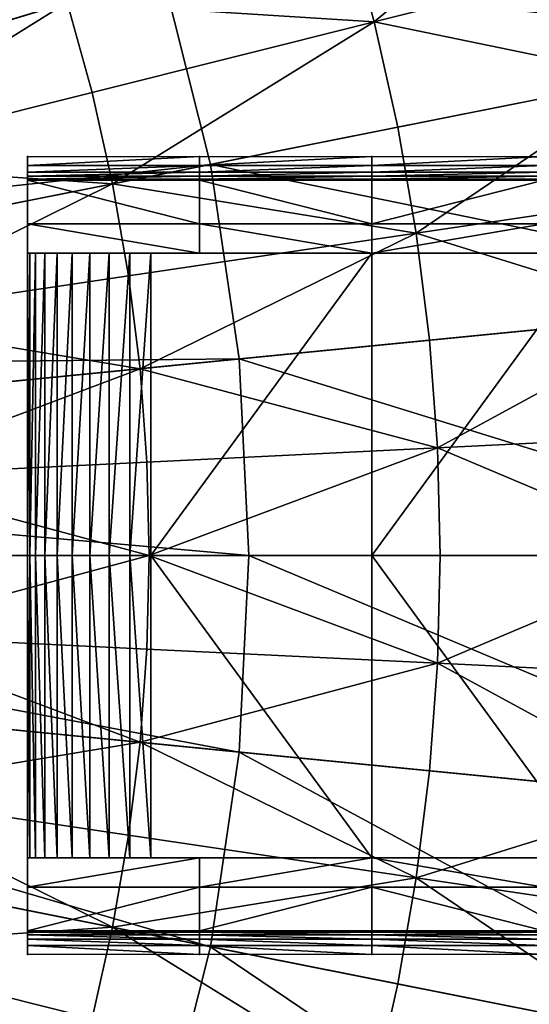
# Model space of a CAD drawing. Extents: x -3.87 to 3.87, y -3.87 to 3.87.
# Tile 103 of 115: x 2.13 to 2.74, y -0.54 to 0.64. Entities that reach past the tile are written whole.
import ezdxf

# ---------------------------------------------------------------- set-up
doc = ezdxf.new("R2010")
doc.units = 0
doc.layers.get('0').update_dxf_attribs({"linetype": 'CONTINUOUS'})

msp = doc.modelspace()

# ---------------------------------------------------------------- linework, layer by layer
for p in [(2.551331, 0.63931, 9.255472), (2.213698, 0.554737, 9.162994), (2.579635, 0.513309, 9.255472), (2.136389, 0.477955, 4.59662), (2.136389, 0.477955, 4.59662), (2.342392, 0.477955, 4.59662), (2.548396, 0.477955, 4.59662), (2.136389, 0.467094, 4.598952), (2.136389, 0.467094, 4.598952), (2.342392, 0.467094, 4.598952), (2.355208, 0.468667, 8.374943), (2.355208, 0.468667, 7.281732), (2.35521, 0.468667, 8.374943), (2.35521, 0.468667, 7.281732), (2.548396, 0.467094, 4.598952), (2.136389, 0.459472, 4.601286), (2.136389, 0.459472, 4.601286), (2.136389, 0.454336, 4.603425), (2.136389, 0.454336, 4.603425), (2.136389, 0.451065, 4.605174), (2.136389, 0.451065, 4.605174), (2.136389, 0.449757, 4.606925), (2.136389, 0.449756, 4.606925), (2.136389, 0.449756, 4.606925), (2.136389, 0.449756, 4.606925), (2.342392, 0.459472, 4.601286), (2.342392, 0.454336, 4.603425), (2.342392, 0.451065, 4.605174), (2.342392, 0.449756, 4.606925), (2.342392, 0.449756, 4.606925), (2.548396, 0.459472, 4.601286), (2.548396, 0.454336, 4.603425), (2.548396, 0.451065, 4.605174), (2.548396, 0.449756, 4.606925), (2.548396, 0.449756, 4.606925), (2.238258, 0.445404, 9.162994), (2.136389, 0.397194, 4.996704), (2.136389, 0.397194, 4.996704), (2.342392, 0.397194, 4.996704), (2.548396, 0.397194, 4.996704), (2.601704, 0.386068, 9.255472), (2.136389, 0.362046, 5.56318), (2.136389, 0.362046, 5.56318), (2.136389, 0.362046, 5.56318), (2.136389, 0.362046, 5.56318), (2.138953, 0.362046, 5.588441), (2.138953, 0.362046, 5.588441), (2.145866, 0.362046, 5.612874), (2.145866, 0.362046, 5.612874), (2.156915, 0.362046, 5.635734), (2.156915, 0.362046, 5.635734), (2.171767, 0.362046, 5.656329), (2.171767, 0.362046, 5.656329), (2.189969, 0.362046, 5.674032), (2.189969, 0.362046, 5.674032), (2.210969, 0.362046, 5.688304), (2.210969, 0.362046, 5.688304), (2.234128, 0.362046, 5.698714), (2.234128, 0.362046, 5.698714), (2.258743, 0.362046, 5.704944), (2.258743, 0.362046, 5.704944), (2.284066, 0.362046, 5.706805), (2.284066, 0.362046, 5.706805), (2.342392, 0.362046, 5.56318), (2.342392, 0.362046, 5.56318), (2.548394, 0.362046, 5.706805), (2.548394, 0.362046, 5.706805), (2.548396, 0.362046, 5.56318), (2.548396, 0.362046, 5.56318), (2.257408, 0.334996, 9.162994), (2.617507, 0.257896, 9.255472), (2.389772, 0.235466, 8.374943), (2.389772, 0.235466, 7.281732), (2.389774, 0.235466, 8.374943), (2.389774, 0.235466, 7.281732), (2.27112, 0.22378, 9.162994), (2.627013, 0.129105, 9.255472), (2.279368, 0.112026, 9.162994), (2.282127, 0.000003, 9.162994), (2.401368, 0.000003, 8.374943), (2.401368, 0.000003, 7.281732), (2.40137, 0.000003, 8.374943), (2.40137, 0.000003, 7.281732), (2.630192, 0.000003, 9.255472), (2.136389, -0.000009, 4.606925), (2.136389, -0.000009, 5.56318), (2.136389, -0.000009, 5.56318), (2.136389, -0.000009, 4.603425), (2.136389, -0.000009, 4.605174), (2.136389, -0.000009, 4.606925), (2.136389, -0.000009, 4.601286), (2.136389, -0.000009, 4.598952), (2.136389, -0.000009, 4.996704), (2.136389, -0.000024, 4.59662), (2.138953, -0.000009, 5.588441), (2.145866, -0.000009, 5.612874), (2.156915, -0.000009, 5.635734), (2.171767, -0.000009, 5.656329), (2.189969, -0.000009, 5.674032), (2.210969, -0.000009, 5.688304), (2.234128, -0.000009, 5.698714), (2.258743, -0.000009, 5.704944), (2.284066, -0.000009, 5.706805), (2.342392, -0.000009, 4.601286), (2.342392, -0.000009, 4.603425), (2.342392, -0.000009, 4.605174), (2.342392, -0.000009, 4.606925), (2.342392, -0.000009, 4.598952), (2.342392, -0.000024, 4.59662), (2.548394, -0.000009, 5.706805), (2.548396, -0.000009, 4.601286), (2.548396, -0.000009, 4.603425), (2.548396, -0.000009, 4.605174), (2.548396, -0.000009, 4.606925), (2.548396, -0.000009, 4.598952), (2.548396, -0.000024, 4.59662), (2.279368, -0.11202, 9.162994), (2.627013, -0.129099, 9.255472), (2.27112, -0.223775, 9.162994), (2.389772, -0.235461, 8.374943), (2.389772, -0.235461, 7.281732), (2.389774, -0.235461, 8.374943), (2.389774, -0.235461, 7.281732), (2.617507, -0.25789, 9.255472), (2.257408, -0.33499, 9.162994), (2.136389, -0.362065, 5.56318), (2.136389, -0.362065, 5.56318), (2.136389, -0.362065, 5.56318), (2.136389, -0.362065, 5.56318), (2.138953, -0.362065, 5.588441), (2.138953, -0.362065, 5.588441), (2.145866, -0.362065, 5.612874), (2.145866, -0.362065, 5.612874), (2.156915, -0.362065, 5.635734), (2.156915, -0.362065, 5.635734), (2.171767, -0.362065, 5.656329), (2.171767, -0.362065, 5.656329), (2.189969, -0.362065, 5.674032), (2.189969, -0.362065, 5.674032), (2.210969, -0.362065, 5.688304), (2.210969, -0.362065, 5.688304), (2.234128, -0.362065, 5.698714), (2.234128, -0.362065, 5.698714), (2.258743, -0.362065, 5.704944), (2.258743, -0.362065, 5.704944), (2.284066, -0.362065, 5.706805), (2.284066, -0.362065, 5.706805), (2.342392, -0.362065, 5.56318), (2.342392, -0.362065, 5.56318), (2.548394, -0.362065, 5.706805), (2.548394, -0.362065, 5.706805), (2.548396, -0.362065, 5.56318), (2.548396, -0.362065, 5.56318), (2.601705, -0.386062, 9.255472), (2.136389, -0.397213, 4.996704), (2.136389, -0.397213, 4.996704), (2.342392, -0.397213, 4.996704), (2.548396, -0.397213, 4.996704), (2.238259, -0.445399, 9.162994), (2.136389, -0.449775, 4.606925), (2.136389, -0.449775, 4.606925), (2.136389, -0.449775, 4.606925), (2.136389, -0.449775, 4.606925), (2.136389, -0.451084, 4.605174), (2.136389, -0.451084, 4.605174), (2.136389, -0.454355, 4.603425), (2.136389, -0.454355, 4.603425), (2.136389, -0.459491, 4.601286), (2.136389, -0.459491, 4.601286), (2.342392, -0.449775, 4.606925), (2.342392, -0.449775, 4.606925), (2.342392, -0.451084, 4.605174), (2.342392, -0.454355, 4.603425), (2.342392, -0.459491, 4.601286), (2.548396, -0.449775, 4.606925), (2.548396, -0.449775, 4.606925), (2.548396, -0.451084, 4.605174), (2.548396, -0.454355, 4.603425), (2.548396, -0.459491, 4.601286), (2.136389, -0.467113, 4.598952), (2.136389, -0.467113, 4.598952), (2.342392, -0.467113, 4.598952), (2.35521, -0.468662, 8.374943), (2.35521, -0.468662, 7.281732), (2.355211, -0.468662, 8.374943), (2.355211, -0.468662, 7.281732), (2.548396, -0.467113, 4.598952), (2.136389, -0.477973, 4.59662), (2.136389, -0.477974, 4.59662), (2.342392, -0.477974, 4.59662), (2.548396, -0.477974, 4.59662), (2.579637, -0.513303, 9.255472)]:
    msp.add_point(p)
for points in [[(2.177988, 2.177989, 4.599773), (1.953997, 2.380954, 4.599773), (0.000004, 0, 4.599773)], [(2.380953, 1.953999, 4.599773), (2.177988, 2.177989, 4.599773), (0.000004, 0, 4.599773)], [(2.561044, 1.711236, 4.599773), (2.380953, 1.953999, 4.599773), (0.000004, 0, 4.599773)], [(2.716411, 1.451953, 4.599773), (2.561044, 1.711236, 4.599773), (0.000004, 0, 4.599773)], [(2.84568, 1.178721, 4.599773), (2.716411, 1.451953, 4.599773), (0.000004, 0, 4.599773)], [(1.088906, 0.43663, 7.239481), (3.482541, 1.307846, 7.239481), (3.482541, 1.307847, 4.643102)], [(1.088906, 0.43663, 7.239481), (3.482541, 1.307847, 4.643102), (1.088906, 0.43663, 4.643102)], [(1.116252, 0.361498, 4.643102), (1.088906, 0.43663, 4.643102), (3.482541, 1.307847, 4.643102)], [(3.50989, 1.232715, 7.239481), (3.482541, 1.307846, 7.239481), (1.088906, 0.43663, 7.239481)], [(1.116252, 0.361498, 4.643102), (3.482541, 1.307847, 4.643102), (3.50989, 1.232715, 4.643102)], [(3.50989, 1.232715, 7.239481), (1.088906, 0.43663, 7.239481), (1.116252, 0.361497, 7.239481)], [(3.50989, 1.232715, 7.239481), (1.116252, 0.361497, 7.239481), (1.116252, 0.361498, 4.643102)], [(3.50989, 1.232715, 7.239481), (1.116252, 0.361498, 4.643102), (3.50989, 1.232715, 4.643102)], [(2.947478, 0.89411, 4.599773), (2.84568, 1.178721, 4.599773), (0.000004, 0, 4.599773)], [(2.218503, 0.919322, 7.281732), (1.006224, 0.538335, 7.281732), (2.117682, 1.132424, 7.281732)], [(2.218503, 0.919322, 7.281732), (1.054152, 0.43703, 7.281732), (1.006224, 0.538335, 7.281732)], [(2.297899, 0.697344, 7.281732), (1.054152, 0.43703, 7.281732), (2.218503, 0.919322, 7.281732)], [(3.090656, 0.614958, 8.374943), (3.015457, 0.915014, 8.374943), (2.297899, 0.697344, 8.374943)], [(3.020958, 0.600908, 4.599773), (2.947478, 0.89411, 4.599773), (0.000004, 0, 4.599773)], [(2.551331, 0.63931, 9.255472), (2.806013, 0.85148, 9.281931), (2.516881, 0.763772, 9.255472)], [(2.551331, 0.63931, 9.255472), (2.844418, 0.712725, 9.281931), (2.806013, 0.85148, 9.281931)], [(2.551331, 0.63931, 9.255472), (2.516881, 0.763772, 9.255472), (2.183806, 0.662734, 9.162994)], [(2.551331, 0.63931, 9.255472), (2.875973, 0.572255, 9.281931), (2.844418, 0.712725, 9.281931)], [(2.297899, 0.697344, 7.281732), (1.091896, 0.331506, 7.281732), (1.054152, 0.43703, 7.281732)], [(2.355208, 0.468667, 7.281732), (1.091896, 0.331506, 7.281732), (2.297899, 0.697344, 7.281732)], [(3.090656, 0.614958, 8.374943), (2.297899, 0.697344, 8.374943), (2.355208, 0.468667, 8.374943)], [(2.35521, 0.468667, 8.374943), (2.2979, 0.697344, 8.374943), (2.2979, 0.697344, 7.281732)], [(2.35521, 0.468667, 8.374943), (2.2979, 0.697344, 7.281732), (2.35521, 0.468667, 7.281732)], [(1.819209, 0.651258, 8.984764), (1.848968, 0.561162, 8.984764), (2.183806, 0.662734, 9.162994)], [(1.874279, 0.469717, 8.984764), (2.183806, 0.662734, 9.162994), (1.848968, 0.561162, 8.984764)], [(1.874279, 0.469717, 8.984764), (2.213698, 0.554737, 9.162994), (2.183806, 0.662734, 9.162994)], [(2.551331, 0.63931, 9.255472), (2.183806, 0.662734, 9.162994), (2.213698, 0.554737, 9.162994)], [(2.551331, 0.63931, 9.255472), (2.213698, 0.554737, 9.162994), (2.238258, 0.445404, 9.162994)], [(2.551331, 0.63931, 9.255472), (2.238258, 0.445404, 9.162994), (2.579635, 0.513309, 9.255472)], [(2.551331, 0.63931, 9.255472), (2.579635, 0.513309, 9.255472), (2.875973, 0.572255, 9.281931)], [(3.136008, 0.308965, 8.374943), (3.090656, 0.614958, 8.374943), (2.355208, 0.468667, 8.374943)], [(3.065275, 0.301906, 4.599773), (3.020958, 0.600908, 4.599773), (0.000004, 0, 4.599773)], [(2.601704, 0.386068, 9.255472), (2.875973, 0.572255, 9.281931), (2.579635, 0.513309, 9.255472)], [(2.601704, 0.386068, 9.255472), (2.900576, 0.430402, 9.281931), (2.875973, 0.572255, 9.281931)], [(1.874279, 0.469717, 8.984764), (2.238258, 0.445404, 9.162994), (2.213698, 0.554737, 9.162994)], [(2.601704, 0.386068, 9.255472), (2.579635, 0.513309, 9.255472), (2.238258, 0.445404, 9.162994)], [(2.136389, -0.000009, 4.598952), (2.136389, -0.000024, 4.59662), (2.136389, 0.477955, 4.59662)], [(2.136389, -0.000009, 4.598952), (2.136389, 0.477955, 4.59662), (2.136389, 0.467094, 4.598952)], [(2.136389, 0.467094, 4.598952), (2.136389, 0.477955, 4.59662), (2.342392, 0.477955, 4.59662)], [(2.136389, 0.467094, 4.598952), (2.342392, 0.477955, 4.59662), (2.342392, 0.467094, 4.598952)], [(2.342392, 0.467094, 4.598952), (2.342392, 0.477955, 4.59662), (2.548396, 0.477955, 4.59662)], [(2.342392, 0.467094, 4.598952), (2.548396, 0.477955, 4.59662), (2.548396, 0.467094, 4.598952)], [(2.548396, 0.467094, 4.598952), (2.548396, 0.477955, 4.59662), (2.7544, 0.477955, 4.59662)], [(2.548396, 0.467094, 4.598952), (2.7544, 0.477955, 4.59662), (2.7544, 0.467094, 4.598952)], [(2.355208, 0.468667, 7.281732), (1.11914, 0.222797, 7.281732), (1.091896, 0.331506, 7.281732)], [(2.389772, 0.235466, 7.281732), (1.11914, 0.222797, 7.281732), (2.355208, 0.468667, 7.281732)], [(1.874279, 0.469717, 8.984764), (1.895076, 0.377141, 8.984764), (2.238258, 0.445404, 9.162994)], [(2.136389, -0.000009, 4.601286), (2.136389, -0.000009, 4.598952), (2.136389, 0.467094, 4.598952)], [(2.136389, -0.000009, 4.601286), (2.136389, 0.467094, 4.598952), (2.136389, 0.459472, 4.601286)], [(2.136389, 0.459472, 4.601286), (2.136389, 0.467094, 4.598952), (2.342392, 0.467094, 4.598952)], [(2.136389, 0.459472, 4.601286), (2.342392, 0.467094, 4.598952), (2.342392, 0.459472, 4.601286)], [(2.342392, 0.459472, 4.601286), (2.342392, 0.467094, 4.598952), (2.548396, 0.467094, 4.598952)], [(2.342392, 0.459472, 4.601286), (2.548396, 0.467094, 4.598952), (2.548396, 0.459472, 4.601286)], [(3.136008, 0.308965, 8.374943), (2.355208, 0.468667, 8.374943), (2.389772, 0.235466, 8.374943)], [(2.389774, 0.235466, 8.374943), (2.35521, 0.468667, 8.374943), (2.35521, 0.468667, 7.281732)], [(2.389774, 0.235466, 8.374943), (2.35521, 0.468667, 7.281732), (2.389774, 0.235466, 7.281732)], [(2.548396, 0.459472, 4.601286), (2.548396, 0.467094, 4.598952), (2.7544, 0.467094, 4.598952)], [(2.548396, 0.459472, 4.601286), (2.7544, 0.467094, 4.598952), (2.7544, 0.459472, 4.601286)], [(2.136389, -0.000009, 4.603425), (2.136389, -0.000009, 4.601286), (2.136389, 0.459472, 4.601286)], [(2.136389, -0.000009, 4.603425), (2.136389, 0.459472, 4.601286), (2.136389, 0.454336, 4.603425)], [(2.136389, 0.454336, 4.603425), (2.136389, 0.459472, 4.601286), (2.342392, 0.459472, 4.601286)], [(2.136389, 0.454336, 4.603425), (2.342392, 0.459472, 4.601286), (2.342392, 0.454336, 4.603425)], [(2.136389, -0.000009, 4.605174), (2.136389, -0.000009, 4.603425), (2.136389, 0.454336, 4.603425)], [(2.136389, -0.000009, 4.605174), (2.136389, 0.454336, 4.603425), (2.136389, 0.451065, 4.605174)], [(2.136389, 0.451065, 4.605174), (2.136389, 0.454336, 4.603425), (2.342392, 0.454336, 4.603425)], [(2.136389, 0.451065, 4.605174), (2.342392, 0.454336, 4.603425), (2.342392, 0.451065, 4.605174)], [(2.136389, -0.000009, 4.606925), (2.136389, -0.000009, 4.605174), (2.136389, 0.451065, 4.605174)], [(2.136389, -0.000009, 4.606925), (2.136389, 0.451065, 4.605174), (2.136389, 0.449757, 4.606925)], [(2.136389, 0.449756, 4.606925), (2.136389, 0.451065, 4.605174), (2.342392, 0.451065, 4.605174)], [(2.136389, 0.449756, 4.606925), (2.342392, 0.451065, 4.605174), (2.342392, 0.449756, 4.606925)], [(2.136389, 0.397194, 4.996704), (2.136389, -0.000009, 4.606925), (2.136389, 0.449756, 4.606925)], [(2.342392, 0.397194, 4.996704), (2.136389, 0.397194, 4.996704), (2.136389, 0.449756, 4.606925)], [(2.342392, 0.397194, 4.996704), (2.136389, 0.449756, 4.606925), (2.342392, 0.449756, 4.606925)], [(2.342392, 0.454336, 4.603425), (2.342392, 0.459472, 4.601286), (2.548396, 0.459472, 4.601286)], [(2.342392, 0.454336, 4.603425), (2.548396, 0.459472, 4.601286), (2.548396, 0.454336, 4.603425)], [(2.342392, 0.451065, 4.605174), (2.342392, 0.454336, 4.603425), (2.548396, 0.454336, 4.603425)], [(2.342392, 0.451065, 4.605174), (2.548396, 0.454336, 4.603425), (2.548396, 0.451065, 4.605174)], [(2.342392, 0.449756, 4.606925), (2.342392, 0.451065, 4.605174), (2.548396, 0.451065, 4.605174)], [(2.342392, 0.449756, 4.606925), (2.548396, 0.451065, 4.605174), (2.548396, 0.449756, 4.606925)], [(2.548396, 0.397194, 4.996704), (2.342392, 0.397194, 4.996704), (2.342392, 0.449756, 4.606925)], [(2.548396, 0.397194, 4.996704), (2.342392, 0.449756, 4.606925), (2.548396, 0.449756, 4.606925)], [(2.548396, 0.454336, 4.603425), (2.548396, 0.459472, 4.601286), (2.7544, 0.459472, 4.601286)], [(2.548396, 0.454336, 4.603425), (2.7544, 0.459472, 4.601286), (2.7544, 0.454336, 4.603425)], [(2.548396, 0.451065, 4.605174), (2.548396, 0.454336, 4.603425), (2.7544, 0.454336, 4.603425)], [(2.548396, 0.451065, 4.605174), (2.7544, 0.454336, 4.603425), (2.7544, 0.451065, 4.605174)], [(2.548396, 0.449756, 4.606925), (2.548396, 0.451065, 4.605174), (2.7544, 0.451065, 4.605174)], [(2.548396, 0.449756, 4.606925), (2.7544, 0.451065, 4.605174), (2.7544, 0.449756, 4.606925)], [(2.548396, 0.397194, 4.996704), (2.548396, 0.449756, 4.606925), (2.7544, 0.449756, 4.606925)], [(2.548396, 0.397194, 4.996704), (2.7544, 0.449756, 4.606925), (2.7544, 0.397194, 4.996703)], [(1.91129, 0.283654, 8.984764), (2.238258, 0.445404, 9.162994), (1.895076, 0.377141, 8.984764)], [(1.91129, 0.283654, 8.984764), (2.257408, 0.334996, 9.162994), (2.238258, 0.445404, 9.162994)], [(2.601704, 0.386068, 9.255472), (2.238258, 0.445404, 9.162994), (2.257408, 0.334996, 9.162994)], [(2.601704, 0.386068, 9.255472), (2.918194, 0.287512, 9.281931), (2.900576, 0.430402, 9.281931)], [(2.136389, 0.397194, 4.996704), (2.136389, -0.000009, 4.996704), (2.136389, -0.000009, 4.606925)], [(2.342392, 0.362046, 5.56318), (2.136389, 0.362046, 5.56318), (2.136389, 0.397194, 4.996704)], [(2.342392, 0.362046, 5.56318), (2.136389, 0.397194, 4.996704), (2.342392, 0.397194, 4.996704)], [(2.136389, 0.362046, 5.56318), (2.136389, -0.000009, 4.996704), (2.136389, 0.397194, 4.996704)], [(2.548396, 0.362046, 5.56318), (2.342392, 0.362046, 5.56318), (2.342392, 0.397194, 4.996704)], [(2.548396, 0.362046, 5.56318), (2.342392, 0.397194, 4.996704), (2.548396, 0.397194, 4.996704)], [(2.548396, 0.362046, 5.56318), (2.548396, 0.397194, 4.996704), (2.7544, 0.397194, 4.996703)], [(2.548396, 0.362046, 5.56318), (2.7544, 0.397194, 4.996703), (2.7544, 0.362046, 5.56318)], [(2.601704, 0.386068, 9.255472), (2.257408, 0.334996, 9.162994), (2.27112, 0.22378, 9.162994)], [(2.601704, 0.386068, 9.255472), (2.27112, 0.22378, 9.162994), (2.617507, 0.257896, 9.255472)], [(2.601704, 0.386068, 9.255472), (2.617507, 0.257896, 9.255472), (2.918194, 0.287512, 9.281931)], [(2.138953, 0.362046, 5.588441), (2.138953, -0.000009, 5.588441), (2.136389, -0.000009, 5.56318)], [(2.138953, 0.362046, 5.588441), (2.136389, -0.000009, 5.56318), (2.136389, 0.362046, 5.56318)], [(2.342392, 0.362046, 5.56318), (2.138953, 0.362046, 5.588441), (2.136389, 0.362046, 5.56318)], [(2.136389, 0.362046, 5.56318), (2.136389, -0.000009, 5.56318), (2.136389, -0.000009, 4.996704)], [(2.145866, 0.362046, 5.612874), (2.145866, -0.000009, 5.612874), (2.138953, -0.000009, 5.588441)], [(2.145866, 0.362046, 5.612874), (2.138953, -0.000009, 5.588441), (2.138953, 0.362046, 5.588441)], [(2.138953, 0.362046, 5.588441), (2.342392, 0.362046, 5.56318), (2.145866, 0.362046, 5.612874)], [(2.156915, 0.362046, 5.635734), (2.156915, -0.000009, 5.635734), (2.145866, -0.000009, 5.612874)], [(2.156915, 0.362046, 5.635734), (2.145866, -0.000009, 5.612874), (2.145866, 0.362046, 5.612874)], [(2.145866, 0.362046, 5.612874), (2.342392, 0.362046, 5.56318), (2.156915, 0.362046, 5.635734)], [(2.171767, 0.362046, 5.656329), (2.171767, -0.000009, 5.656329), (2.156915, -0.000009, 5.635734)], [(2.171767, 0.362046, 5.656329), (2.156915, -0.000009, 5.635734), (2.156915, 0.362046, 5.635734)], [(2.156915, 0.362046, 5.635734), (2.342392, 0.362046, 5.56318), (2.171767, 0.362046, 5.656329)], [(2.189969, 0.362046, 5.674032), (2.189969, -0.000009, 5.674032), (2.171767, -0.000009, 5.656329)], [(2.189969, 0.362046, 5.674032), (2.171767, -0.000009, 5.656329), (2.171767, 0.362046, 5.656329)], [(2.171767, 0.362046, 5.656329), (2.342392, 0.362046, 5.56318), (2.189969, 0.362046, 5.674032)], [(2.210969, 0.362046, 5.688304), (2.210969, -0.000009, 5.688304), (2.189969, -0.000009, 5.674032)], [(2.210969, 0.362046, 5.688304), (2.189969, -0.000009, 5.674032), (2.189969, 0.362046, 5.674032)], [(2.189969, 0.362046, 5.674032), (2.342392, 0.362046, 5.56318), (2.210969, 0.362046, 5.688304)], [(2.234128, 0.362046, 5.698714), (2.234128, -0.000009, 5.698714), (2.210969, -0.000009, 5.688304)], [(2.234128, 0.362046, 5.698714), (2.210969, -0.000009, 5.688304), (2.210969, 0.362046, 5.688304)], [(2.210969, 0.362046, 5.688304), (2.342392, 0.362046, 5.56318), (2.234128, 0.362046, 5.698714)], [(2.258743, 0.362046, 5.704944), (2.258743, -0.000009, 5.704944), (2.234128, -0.000009, 5.698714)], [(2.258743, 0.362046, 5.704944), (2.234128, -0.000009, 5.698714), (2.234128, 0.362046, 5.698714)], [(2.234128, 0.362046, 5.698714), (2.342392, 0.362046, 5.56318), (2.258743, 0.362046, 5.704944)], [(2.284066, 0.362046, 5.706805), (2.284066, -0.000009, 5.706805), (2.258743, -0.000009, 5.704944)], [(2.284066, 0.362046, 5.706805), (2.258743, -0.000009, 5.704944), (2.258743, 0.362046, 5.704944)], [(2.284066, 0.362046, 5.706805), (2.258743, 0.362046, 5.704944), (2.342392, 0.362046, 5.56318)], [(2.548394, 0.362046, 5.706805), (2.548394, -0.000009, 5.706805), (2.284066, -0.000009, 5.706805)], [(2.548394, 0.362046, 5.706805), (2.284066, -0.000009, 5.706805), (2.284066, 0.362046, 5.706805)], [(2.548394, 0.362046, 5.706805), (2.284066, 0.362046, 5.706805), (2.342392, 0.362046, 5.56318)], [(2.342392, 0.362046, 5.56318), (2.548396, 0.362046, 5.56318), (2.548394, 0.362046, 5.706805)], [(2.812726, 0.362046, 5.706805), (2.812726, -0.000009, 5.706805), (2.548394, -0.000009, 5.706805)], [(2.812726, 0.362046, 5.706805), (2.548394, -0.000009, 5.706805), (2.548394, 0.362046, 5.706805)], [(2.548394, 0.362046, 5.706805), (2.7544, 0.362046, 5.56318), (2.812726, 0.362046, 5.706805)], [(2.7544, 0.362046, 5.56318), (2.548394, 0.362046, 5.706805), (2.548396, 0.362046, 5.56318)], [(1.91129, 0.283654, 8.984764), (2.27112, 0.22378, 9.162994), (2.257408, 0.334996, 9.162994)], [(3.151224, 0.000003, 8.374943), (3.136008, 0.308965, 8.374943), (2.389772, 0.235466, 8.374943)], [(3.080143, 0.000003, 4.599773), (3.065275, 0.301906, 4.599773), (0.000004, 0, 4.599773)], [(1.91129, 0.283654, 8.984764), (1.922901, 0.189483, 8.984764), (2.27112, 0.22378, 9.162994)], [(2.627013, 0.129105, 9.255472), (2.918194, 0.287512, 9.281931), (2.617507, 0.257896, 9.255472)], [(2.627013, 0.129105, 9.255472), (2.928792, 0.14393, 9.281931), (2.918194, 0.287512, 9.281931)], [(2.627013, 0.129105, 9.255472), (2.617507, 0.257896, 9.255472), (2.27112, 0.22378, 9.162994)], [(2.389772, 0.235466, 7.281732), (1.135571, 0.111937, 7.281732), (1.11914, 0.222797, 7.281732)], [(2.401368, 0.000003, 7.281732), (1.135571, 0.111937, 7.281732), (2.389772, 0.235466, 7.281732)], [(3.151224, 0.000003, 8.374943), (2.389772, 0.235466, 8.374943), (2.401368, 0.000003, 8.374943)], [(2.40137, 0.000003, 8.374943), (2.389774, 0.235466, 8.374943), (2.389774, 0.235466, 7.281732)], [(2.40137, 0.000003, 8.374943), (2.389774, 0.235466, 7.281732), (2.40137, 0.000003, 7.281732)], [(1.929885, 0.094856, 8.984764), (2.27112, 0.22378, 9.162994), (1.922901, 0.189483, 8.984764)], [(1.929885, 0.094856, 8.984764), (2.279368, 0.112026, 9.162994), (2.27112, 0.22378, 9.162994)], [(2.627013, 0.129105, 9.255472), (2.27112, 0.22378, 9.162994), (2.279368, 0.112026, 9.162994)], [(2.627013, 0.129105, 9.255472), (2.932336, 0.000003, 9.281931), (2.928792, 0.14393, 9.281931)], [(2.627013, 0.129105, 9.255472), (2.279368, 0.112026, 9.162994), (2.282127, 0.000003, 9.162994)], [(2.627013, 0.129105, 9.255472), (2.282127, 0.000003, 9.162994), (2.630192, 0.000003, 9.255472)], [(2.627013, 0.129105, 9.255472), (2.630192, 0.000003, 9.255472), (2.932336, 0.000003, 9.281931)], [(2.401368, 0.000003, 7.281732), (1.141083, 0.000002, 7.281732), (1.135571, 0.111937, 7.281732)], [(1.929885, 0.094856, 8.984764), (2.282127, 0.000003, 9.162994), (2.279368, 0.112026, 9.162994)], [(1.929885, 0.094856, 8.984764), (1.932221, 0.000002, 8.984764), (2.282127, 0.000003, 9.162994)], [(3.065275, -0.3019, 4.599773), (3.080143, 0.000003, 4.599773), (0.000004, 0, 4.599773)], [(2.177992, -2.177986, 4.599773), (2.380957, -1.953995, 4.599773), (0.000004, 0, 4.599773)], [(2.716413, -1.451949, 4.599773), (2.845682, -1.178716, 4.599773), (0.000004, 0, 4.599773)], [(2.561047, -1.711232, 4.599773), (2.716413, -1.451949, 4.599773), (0.000004, 0, 4.599773)], [(2.947479, -0.894104, 4.599773), (3.020959, -0.600903, 4.599773), (0.000004, 0, 4.599773)], [(2.845682, -1.178716, 4.599773), (2.947479, -0.894104, 4.599773), (0.000004, 0, 4.599773)], [(1.954002, -2.380951, 4.599773), (2.177992, -2.177986, 4.599773), (0.000004, 0, 4.599773)], [(3.020959, -0.600903, 4.599773), (3.065275, -0.3019, 4.599773), (0.000004, 0, 4.599773)], [(2.380957, -1.953995, 4.599773), (2.561047, -1.711232, 4.599773), (0.000004, 0, 4.599773)], [(2.389772, -0.235461, 7.281732), (1.135571, -0.111934, 7.281732), (1.141083, 0.000002, 7.281732)], [(2.389772, -0.235461, 7.281732), (1.141083, 0.000002, 7.281732), (2.401368, 0.000003, 7.281732)], [(1.929885, -0.094852, 8.984764), (2.279368, -0.11202, 9.162994), (2.282127, 0.000003, 9.162994)], [(1.929885, -0.094852, 8.984764), (2.282127, 0.000003, 9.162994), (1.932221, 0.000002, 8.984764)], [(2.627013, -0.129099, 9.255472), (2.282127, 0.000003, 9.162994), (2.279368, -0.11202, 9.162994)], [(2.627013, -0.129099, 9.255472), (2.630192, 0.000003, 9.255472), (2.282127, 0.000003, 9.162994)], [(3.136009, -0.308958, 8.374943), (2.401368, 0.000003, 8.374943), (2.389772, -0.235461, 8.374943)], [(2.389774, -0.235461, 8.374943), (2.40137, 0.000003, 8.374943), (2.40137, 0.000003, 7.281732)], [(2.389774, -0.235461, 8.374943), (2.40137, 0.000003, 7.281732), (2.389774, -0.235461, 7.281732)], [(3.136009, -0.308958, 8.374943), (3.151224, 0.000003, 8.374943), (2.401368, 0.000003, 8.374943)], [(2.627013, -0.129099, 9.255472), (2.928792, -0.143924, 9.281931), (2.932336, 0.000003, 9.281931)], [(2.627013, -0.129099, 9.255472), (2.932336, 0.000003, 9.281931), (2.630192, 0.000003, 9.255472)], [(2.136389, -0.397213, 4.996704), (2.136389, -0.449775, 4.606925), (2.136389, -0.000009, 4.606925)], [(2.136389, -0.397213, 4.996704), (2.136389, -0.000009, 4.606925), (2.136389, -0.000009, 4.996704)], [(2.138953, -0.362065, 5.588441), (2.136389, -0.362065, 5.56318), (2.136389, -0.000009, 5.56318)], [(2.138953, -0.362065, 5.588441), (2.136389, -0.000009, 5.56318), (2.138953, -0.000009, 5.588441)], [(2.136389, -0.000009, 4.598952), (2.136389, -0.467113, 4.598952), (2.136389, -0.477973, 4.59662)], [(2.136389, -0.000009, 4.598952), (2.136389, -0.477973, 4.59662), (2.136389, -0.000024, 4.59662)], [(2.136389, -0.000009, 4.605174), (2.136389, -0.451084, 4.605174), (2.136389, -0.454355, 4.603425)], [(2.136389, -0.000009, 4.605174), (2.136389, -0.454355, 4.603425), (2.136389, -0.000009, 4.603425)], [(2.136389, -0.000009, 4.601286), (2.136389, -0.459491, 4.601286), (2.136389, -0.467113, 4.598952)], [(2.136389, -0.000009, 4.601286), (2.136389, -0.467113, 4.598952), (2.136389, -0.000009, 4.598952)], [(2.342392, -0.000009, 4.598952), (2.136389, -0.000009, 4.598952), (2.136389, -0.000024, 4.59662)], [(2.342392, -0.000009, 4.598952), (2.136389, -0.000024, 4.59662), (2.342392, -0.000024, 4.59662)], [(2.342392, -0.000009, 4.605174), (2.136389, -0.000009, 4.605174), (2.136389, -0.000009, 4.603425)], [(2.342392, -0.000009, 4.605174), (2.136389, -0.000009, 4.603425), (2.342392, -0.000009, 4.603425)], [(2.342392, -0.000009, 4.601286), (2.136389, -0.000009, 4.601286), (2.136389, -0.000009, 4.598952)], [(2.342392, -0.000009, 4.601286), (2.136389, -0.000009, 4.598952), (2.342392, -0.000009, 4.598952)], [(2.136389, -0.000009, 4.603425), (2.136389, -0.454355, 4.603425), (2.136389, -0.459491, 4.601286)], [(2.136389, -0.000009, 4.603425), (2.136389, -0.459491, 4.601286), (2.136389, -0.000009, 4.601286)], [(2.136389, -0.000009, 4.606925), (2.136389, -0.449775, 4.606925), (2.136389, -0.451084, 4.605174)], [(2.136389, -0.000009, 4.606925), (2.136389, -0.451084, 4.605174), (2.136389, -0.000009, 4.605174)], [(2.342392, -0.000009, 4.603425), (2.136389, -0.000009, 4.603425), (2.136389, -0.000009, 4.601286)], [(2.342392, -0.000009, 4.603425), (2.136389, -0.000009, 4.601286), (2.342392, -0.000009, 4.601286)], [(2.342392, -0.000009, 4.606925), (2.136389, -0.000009, 4.606925), (2.136389, -0.000009, 4.605174)], [(2.342392, -0.000009, 4.606925), (2.136389, -0.000009, 4.605174), (2.342392, -0.000009, 4.605174)], [(2.136389, -0.362065, 5.56318), (2.136389, -0.397213, 4.996704), (2.136389, -0.000009, 4.996704)], [(2.136389, -0.362065, 5.56318), (2.136389, -0.000009, 4.996704), (2.136389, -0.000009, 5.56318)], [(2.145866, -0.362065, 5.612874), (2.138953, -0.362065, 5.588441), (2.138953, -0.000009, 5.588441)], [(2.145866, -0.362065, 5.612874), (2.138953, -0.000009, 5.588441), (2.145866, -0.000009, 5.612874)], [(2.156915, -0.362065, 5.635734), (2.145866, -0.362065, 5.612874), (2.145866, -0.000009, 5.612874)], [(2.156915, -0.362065, 5.635734), (2.145866, -0.000009, 5.612874), (2.156915, -0.000009, 5.635734)], [(2.171767, -0.362065, 5.656329), (2.156915, -0.362065, 5.635734), (2.156915, -0.000009, 5.635734)], [(2.171767, -0.362065, 5.656329), (2.156915, -0.000009, 5.635734), (2.171767, -0.000009, 5.656329)], [(2.189969, -0.362065, 5.674032), (2.171767, -0.362065, 5.656329), (2.171767, -0.000009, 5.656329)], [(2.189969, -0.362065, 5.674032), (2.171767, -0.000009, 5.656329), (2.189969, -0.000009, 5.674032)], [(2.210969, -0.362065, 5.688304), (2.189969, -0.362065, 5.674032), (2.189969, -0.000009, 5.674032)], [(2.210969, -0.362065, 5.688304), (2.189969, -0.000009, 5.674032), (2.210969, -0.000009, 5.688304)], [(2.234128, -0.362065, 5.698714), (2.210969, -0.362065, 5.688304), (2.210969, -0.000009, 5.688304)], [(2.234128, -0.362065, 5.698714), (2.210969, -0.000009, 5.688304), (2.234128, -0.000009, 5.698714)], [(2.258743, -0.362065, 5.704944), (2.234128, -0.362065, 5.698714), (2.234128, -0.000009, 5.698714)], [(2.258743, -0.362065, 5.704944), (2.234128, -0.000009, 5.698714), (2.258743, -0.000009, 5.704944)], [(2.284066, -0.362065, 5.706805), (2.258743, -0.362065, 5.704944), (2.258743, -0.000009, 5.704944)], [(2.284066, -0.362065, 5.706805), (2.258743, -0.000009, 5.704944), (2.284066, -0.000009, 5.706805)], [(2.548394, -0.362065, 5.706805), (2.284066, -0.362065, 5.706805), (2.284066, -0.000009, 5.706805)], [(2.548394, -0.362065, 5.706805), (2.284066, -0.000009, 5.706805), (2.548394, -0.000009, 5.706805)], [(2.548396, -0.000009, 4.603425), (2.342392, -0.000009, 4.603425), (2.342392, -0.000009, 4.601286)], [(2.548396, -0.000009, 4.603425), (2.342392, -0.000009, 4.601286), (2.548396, -0.000009, 4.601286)], [(2.548396, -0.000009, 4.601286), (2.342392, -0.000009, 4.601286), (2.342392, -0.000009, 4.598952)], [(2.548396, -0.000009, 4.601286), (2.342392, -0.000009, 4.598952), (2.548396, -0.000009, 4.598952)], [(2.548396, -0.000009, 4.598952), (2.342392, -0.000009, 4.598952), (2.342392, -0.000024, 4.59662)], [(2.548396, -0.000009, 4.598952), (2.342392, -0.000024, 4.59662), (2.548396, -0.000024, 4.59662)], [(2.548396, -0.000009, 4.605174), (2.342392, -0.000009, 4.605174), (2.342392, -0.000009, 4.603425)], [(2.548396, -0.000009, 4.605174), (2.342392, -0.000009, 4.603425), (2.548396, -0.000009, 4.603425)], [(2.548396, -0.000009, 4.606925), (2.342392, -0.000009, 4.606925), (2.342392, -0.000009, 4.605174)], [(2.548396, -0.000009, 4.606925), (2.342392, -0.000009, 4.605174), (2.548396, -0.000009, 4.605174)], [(2.812726, -0.362065, 5.706805), (2.548394, -0.362065, 5.706805), (2.548394, -0.000009, 5.706805)], [(2.812726, -0.362065, 5.706805), (2.548394, -0.000009, 5.706805), (2.812726, -0.000009, 5.706805)], [(2.7544, -0.000009, 4.598952), (2.548396, -0.000009, 4.598952), (2.548396, -0.000024, 4.59662)], [(2.7544, -0.000009, 4.598952), (2.548396, -0.000024, 4.59662), (2.7544, -0.000024, 4.59662)], [(2.7544, -0.000009, 4.603425), (2.548396, -0.000009, 4.603425), (2.548396, -0.000009, 4.601286)], [(2.7544, -0.000009, 4.603425), (2.548396, -0.000009, 4.601286), (2.7544, -0.000009, 4.601286)], [(2.7544, -0.000009, 4.601286), (2.548396, -0.000009, 4.601286), (2.548396, -0.000009, 4.598952)], [(2.7544, -0.000009, 4.601286), (2.548396, -0.000009, 4.598952), (2.7544, -0.000009, 4.598952)], [(2.7544, -0.000009, 4.605174), (2.548396, -0.000009, 4.605174), (2.548396, -0.000009, 4.603425)], [(2.7544, -0.000009, 4.605174), (2.548396, -0.000009, 4.603425), (2.7544, -0.000009, 4.603425)], [(2.7544, -0.000009, 4.606925), (2.548396, -0.000009, 4.606925), (2.548396, -0.000009, 4.605174)], [(2.7544, -0.000009, 4.606925), (2.548396, -0.000009, 4.605174), (2.7544, -0.000009, 4.605174)], [(1.929885, -0.094852, 8.984764), (1.922901, -0.189478, 8.984764), (2.27112, -0.223775, 9.162994)], [(1.929885, -0.094852, 8.984764), (2.27112, -0.223775, 9.162994), (2.279368, -0.11202, 9.162994)], [(2.35521, -0.468662, 7.281732), (1.11914, -0.222794, 7.281732), (1.135571, -0.111934, 7.281732)], [(2.35521, -0.468662, 7.281732), (1.135571, -0.111934, 7.281732), (2.389772, -0.235461, 7.281732)], [(2.627013, -0.129099, 9.255472), (2.279368, -0.11202, 9.162994), (2.27112, -0.223775, 9.162994)], [(2.627013, -0.129099, 9.255472), (2.27112, -0.223775, 9.162994), (2.617507, -0.25789, 9.255472)], [(2.627013, -0.129099, 9.255472), (2.617507, -0.25789, 9.255472), (2.918194, -0.287505, 9.281931)], [(2.627013, -0.129099, 9.255472), (2.918194, -0.287505, 9.281931), (2.928792, -0.143924, 9.281931)], [(1.911291, -0.283649, 8.984764), (2.27112, -0.223775, 9.162994), (1.922901, -0.189478, 8.984764)], [(2.2979, -0.697339, 7.281732), (1.091896, -0.331503, 7.281732), (1.11914, -0.222794, 7.281732)], [(2.2979, -0.697339, 7.281732), (1.11914, -0.222794, 7.281732), (2.35521, -0.468662, 7.281732)], [(1.911291, -0.283649, 8.984764), (2.257408, -0.33499, 9.162994), (2.27112, -0.223775, 9.162994)], [(2.601705, -0.386062, 9.255472), (2.27112, -0.223775, 9.162994), (2.257408, -0.33499, 9.162994)], [(2.601705, -0.386062, 9.255472), (2.617507, -0.25789, 9.255472), (2.27112, -0.223775, 9.162994)], [(3.090657, -0.614951, 8.374943), (2.389772, -0.235461, 8.374943), (2.35521, -0.468662, 8.374943)], [(2.355211, -0.468662, 8.374943), (2.389774, -0.235461, 8.374943), (2.389774, -0.235461, 7.281732)], [(2.355211, -0.468662, 8.374943), (2.389774, -0.235461, 7.281732), (2.355211, -0.468662, 7.281732)], [(3.090657, -0.614951, 8.374943), (3.136009, -0.308958, 8.374943), (2.389772, -0.235461, 8.374943)], [(2.601705, -0.386062, 9.255472), (2.918194, -0.287505, 9.281931), (2.617507, -0.25789, 9.255472)], [(1.911291, -0.283649, 8.984764), (1.895077, -0.377136, 8.984764), (2.238259, -0.445399, 9.162994)], [(1.911291, -0.283649, 8.984764), (2.238259, -0.445399, 9.162994), (2.257408, -0.33499, 9.162994)], [(2.601705, -0.386062, 9.255472), (2.900577, -0.430395, 9.281931), (2.918194, -0.287505, 9.281931)], [(2.218506, -0.919316, 7.281732), (1.054154, -0.437027, 7.281732), (1.091896, -0.331503, 7.281732)], [(2.218506, -0.919316, 7.281732), (1.091896, -0.331503, 7.281732), (2.2979, -0.697339, 7.281732)], [(2.601705, -0.386062, 9.255472), (2.257408, -0.33499, 9.162994), (2.238259, -0.445399, 9.162994)], [(2.342392, -0.362065, 5.56318), (2.136389, -0.362065, 5.56318), (2.138953, -0.362065, 5.588441)], [(2.342392, -0.362065, 5.56318), (2.342392, -0.397213, 4.996704), (2.136389, -0.397213, 4.996704)], [(2.342392, -0.362065, 5.56318), (2.136389, -0.397213, 4.996704), (2.136389, -0.362065, 5.56318)], [(2.138953, -0.362065, 5.588441), (2.145866, -0.362065, 5.612874), (2.342392, -0.362065, 5.56318)], [(2.145866, -0.362065, 5.612874), (2.156915, -0.362065, 5.635734), (2.342392, -0.362065, 5.56318)], [(2.156915, -0.362065, 5.635734), (2.171767, -0.362065, 5.656329), (2.342392, -0.362065, 5.56318)], [(2.171767, -0.362065, 5.656329), (2.189969, -0.362065, 5.674032), (2.342392, -0.362065, 5.56318)], [(2.189969, -0.362065, 5.674032), (2.210969, -0.362065, 5.688304), (2.342392, -0.362065, 5.56318)], [(2.210969, -0.362065, 5.688304), (2.234128, -0.362065, 5.698714), (2.342392, -0.362065, 5.56318)], [(2.234128, -0.362065, 5.698714), (2.258743, -0.362065, 5.704944), (2.342392, -0.362065, 5.56318)], [(2.284066, -0.362065, 5.706805), (2.342392, -0.362065, 5.56318), (2.258743, -0.362065, 5.704944)], [(2.548394, -0.362065, 5.706805), (2.342392, -0.362065, 5.56318), (2.284066, -0.362065, 5.706805)], [(2.342392, -0.362065, 5.56318), (2.548394, -0.362065, 5.706805), (2.548396, -0.362065, 5.56318)], [(2.548396, -0.362065, 5.56318), (2.548396, -0.397213, 4.996704), (2.342392, -0.397213, 4.996704)], [(2.548396, -0.362065, 5.56318), (2.342392, -0.397213, 4.996704), (2.342392, -0.362065, 5.56318)], [(2.548394, -0.362065, 5.706805), (2.812726, -0.362065, 5.706805), (2.7544, -0.362065, 5.56318)], [(2.7544, -0.362065, 5.56318), (2.548396, -0.362065, 5.56318), (2.548394, -0.362065, 5.706805)], [(2.548396, -0.362065, 5.56318), (2.7544, -0.362065, 5.56318), (2.7544, -0.397213, 4.996703)], [(2.548396, -0.362065, 5.56318), (2.7544, -0.397213, 4.996703), (2.548396, -0.397213, 4.996704)], [(1.087242, -0.441184, 4.643107), (1.114588, -0.366053, 4.643107), (3.508225, -1.237265, 4.643107)], [(3.48088, -1.312397, 7.239488), (1.114588, -0.366053, 7.239488), (1.087242, -0.441185, 7.239488)], [(1.114588, -0.366053, 7.239488), (3.508225, -1.237266, 7.239488), (3.508225, -1.237265, 4.643107)], [(1.114588, -0.366053, 7.239488), (3.508225, -1.237265, 4.643107), (1.114588, -0.366053, 4.643107)], [(3.48088, -1.312397, 7.239488), (3.508225, -1.237266, 7.239488), (1.114588, -0.366053, 7.239488)], [(1.874281, -0.469712, 8.984764), (2.238259, -0.445399, 9.162994), (1.895077, -0.377136, 8.984764)], [(2.601705, -0.386062, 9.255472), (2.238259, -0.445399, 9.162994), (2.579637, -0.513303, 9.255472)], [(2.601705, -0.386062, 9.255472), (2.579637, -0.513303, 9.255472), (2.875974, -0.572248, 9.281931)], [(2.601705, -0.386062, 9.255472), (2.875974, -0.572248, 9.281931), (2.900577, -0.430395, 9.281931)], [(2.342392, -0.397213, 4.996704), (2.342392, -0.449775, 4.606925), (2.136389, -0.449775, 4.606925)], [(2.342392, -0.397213, 4.996704), (2.136389, -0.449775, 4.606925), (2.136389, -0.397213, 4.996704)], [(2.548396, -0.397213, 4.996704), (2.548396, -0.449775, 4.606925), (2.342392, -0.449775, 4.606925)], [(2.548396, -0.397213, 4.996704), (2.342392, -0.449775, 4.606925), (2.342392, -0.397213, 4.996704)], [(2.548396, -0.397213, 4.996704), (2.7544, -0.397213, 4.996703), (2.7544, -0.449775, 4.606925)], [(2.548396, -0.397213, 4.996704), (2.7544, -0.449775, 4.606925), (2.548396, -0.449775, 4.606925)], [(2.117685, -1.132419, 7.281732), (1.054154, -0.437027, 7.281732), (2.218506, -0.919316, 7.281732)], [(3.48088, -1.312397, 7.239488), (1.087242, -0.441185, 7.239488), (1.087242, -0.441184, 4.643107)], [(3.48088, -1.312397, 7.239488), (1.087242, -0.441184, 4.643107), (3.48088, -1.312397, 4.643107)], [(1.087242, -0.441184, 4.643107), (3.508225, -1.237265, 4.643107), (3.48088, -1.312397, 4.643107)], [(1.874281, -0.469712, 8.984764), (2.213699, -0.554732, 9.162994), (2.238259, -0.445399, 9.162994)], [(2.551332, -0.639304, 9.255472), (2.238259, -0.445399, 9.162994), (2.213699, -0.554732, 9.162994)], [(2.551332, -0.639304, 9.255472), (2.579637, -0.513303, 9.255472), (2.238259, -0.445399, 9.162994)], [(2.136389, -0.449775, 4.606925), (2.342392, -0.449775, 4.606925), (2.342392, -0.451084, 4.605174)], [(2.136389, -0.449775, 4.606925), (2.342392, -0.451084, 4.605174), (2.136389, -0.451084, 4.605174)], [(2.136389, -0.451084, 4.605174), (2.342392, -0.451084, 4.605174), (2.342392, -0.454355, 4.603425)], [(2.136389, -0.451084, 4.605174), (2.342392, -0.454355, 4.603425), (2.136389, -0.454355, 4.603425)], [(2.136389, -0.454355, 4.603425), (2.342392, -0.454355, 4.603425), (2.342392, -0.459491, 4.601286)], [(2.136389, -0.454355, 4.603425), (2.342392, -0.459491, 4.601286), (2.136389, -0.459491, 4.601286)], [(2.136389, -0.459491, 4.601286), (2.342392, -0.459491, 4.601286), (2.342392, -0.467113, 4.598952)], [(2.136389, -0.459491, 4.601286), (2.342392, -0.467113, 4.598952), (2.136389, -0.467113, 4.598952)], [(2.342392, -0.449775, 4.606925), (2.548396, -0.449775, 4.606925), (2.548396, -0.451084, 4.605174)], [(2.342392, -0.449775, 4.606925), (2.548396, -0.451084, 4.605174), (2.342392, -0.451084, 4.605174)], [(2.342392, -0.451084, 4.605174), (2.548396, -0.451084, 4.605174), (2.548396, -0.454355, 4.603425)], [(2.342392, -0.451084, 4.605174), (2.548396, -0.454355, 4.603425), (2.342392, -0.454355, 4.603425)], [(2.342392, -0.454355, 4.603425), (2.548396, -0.454355, 4.603425), (2.548396, -0.459491, 4.601286)], [(2.342392, -0.454355, 4.603425), (2.548396, -0.459491, 4.601286), (2.342392, -0.459491, 4.601286)], [(2.342392, -0.459491, 4.601286), (2.548396, -0.459491, 4.601286), (2.548396, -0.467113, 4.598952)], [(2.342392, -0.459491, 4.601286), (2.548396, -0.467113, 4.598952), (2.342392, -0.467113, 4.598952)], [(2.548396, -0.449775, 4.606925), (2.7544, -0.449775, 4.606925), (2.7544, -0.451084, 4.605174)], [(2.548396, -0.449775, 4.606925), (2.7544, -0.451084, 4.605174), (2.548396, -0.451084, 4.605174)], [(2.548396, -0.451084, 4.605174), (2.7544, -0.451084, 4.605174), (2.7544, -0.454355, 4.603425)], [(2.548396, -0.451084, 4.605174), (2.7544, -0.454355, 4.603425), (2.548396, -0.454355, 4.603425)], [(2.548396, -0.454355, 4.603425), (2.7544, -0.454355, 4.603425), (2.7544, -0.459491, 4.601286)], [(2.548396, -0.454355, 4.603425), (2.7544, -0.459491, 4.601286), (2.548396, -0.459491, 4.601286)], [(2.548396, -0.459491, 4.601286), (2.7544, -0.459491, 4.601286), (2.7544, -0.467113, 4.598952)], [(2.548396, -0.459491, 4.601286), (2.7544, -0.467113, 4.598952), (2.548396, -0.467113, 4.598952)], [(1.874281, -0.469712, 8.984764), (1.84897, -0.561158, 8.984764), (2.183807, -0.662729, 9.162994)], [(1.874281, -0.469712, 8.984764), (2.183807, -0.662729, 9.162994), (2.213699, -0.554732, 9.162994)], [(2.136389, -0.467113, 4.598952), (2.342392, -0.467113, 4.598952), (2.342392, -0.477974, 4.59662)], [(2.136389, -0.467113, 4.598952), (2.342392, -0.477974, 4.59662), (2.136389, -0.477974, 4.59662)], [(3.015459, -0.915007, 8.374943), (2.35521, -0.468662, 8.374943), (2.2979, -0.697339, 8.374943)], [(2.297902, -0.697339, 8.374943), (2.355211, -0.468662, 8.374943), (2.355211, -0.468662, 7.281732)], [(2.297902, -0.697339, 8.374943), (2.355211, -0.468662, 7.281732), (2.297902, -0.697339, 7.281732)], [(2.342392, -0.467113, 4.598952), (2.548396, -0.467113, 4.598952), (2.548396, -0.477974, 4.59662)], [(2.342392, -0.467113, 4.598952), (2.548396, -0.477974, 4.59662), (2.342392, -0.477974, 4.59662)], [(3.015459, -0.915007, 8.374943), (3.090657, -0.614951, 8.374943), (2.35521, -0.468662, 8.374943)], [(2.548396, -0.467113, 4.598952), (2.7544, -0.467113, 4.598952), (2.7544, -0.477974, 4.59662)], [(2.548396, -0.467113, 4.598952), (2.7544, -0.477974, 4.59662), (2.548396, -0.477974, 4.59662)], [(2.551332, -0.639304, 9.255472), (2.875974, -0.572248, 9.281931), (2.579637, -0.513303, 9.255472)]]:
    msp.add_3dface(points)

doc.saveas('drawing.dxf')
